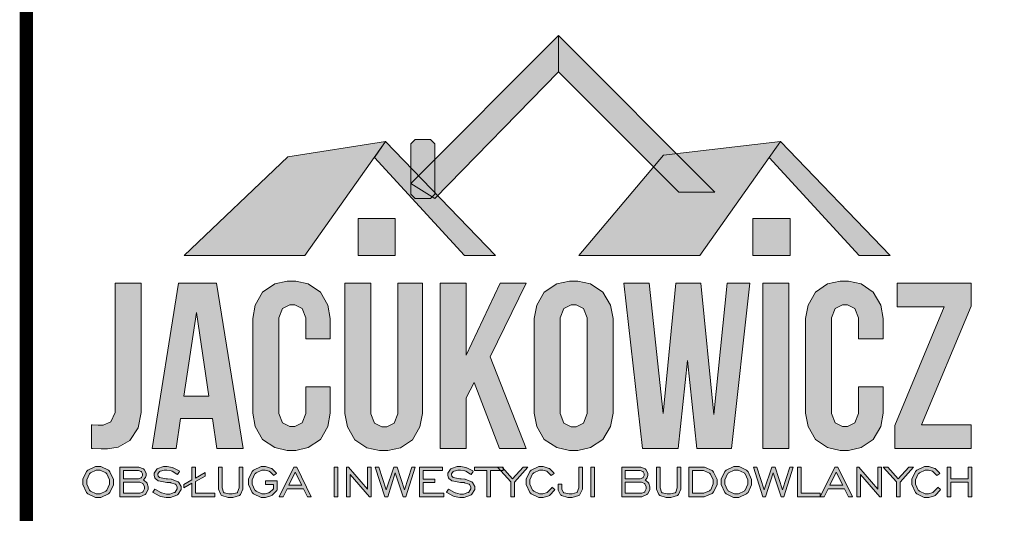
# Model space of a CAD drawing. Header units: metres. Extents: x 8472212 to 8494180, y 5728195 to 5779639.
# Tile 18 of 106: x 8476998 to 8477167, y 5733035 to 5733120. Entities that reach past the tile are written whole.
import ezdxf

# ---------------------------------------------------------------- set-up
doc = ezdxf.new("R2010")
doc.units = ezdxf.units.M
doc.header["$MEASUREMENT"] = 0
doc.layers.add('0A_MJ_tabelka', color=252, linetype='CONTINUOUS', lineweight=5)

# ---------------------------------------------------------------- blocks, each defined once
blk = doc.blocks.new('logssdf')
at = {"layer": '0A_MJ_tabelka'}
h = blk.add_hatch(color=0, dxfattribs=at)
h.dxf.hatch_style = 1
h.paths.add_polyline_path([(12635.82, -3646.7), (12619.37, -3649.31), (12601.87, -3665.92), (12622.22, -3665.92)])
h.paths.add_polyline_path([(12640.05, -3651.11), (12635.82, -3646.7), (12633.93, -3649.38), (12649.09, -3665.92), (12654.31, -3665.92), (12644.59, -3655.82), (12644.12, -3656.31), (12643.66, -3656.02), (12643.38, -3656.31), (12643.13, -3656.31), (12641.04, -3656.31), (12640.79, -3656.31), (12640.05, -3655.57), (12640.05, -3655.32)])
h.paths.add_polyline_path([(12637.45, -3659.65), (12631.18, -3659.65), (12631.18, -3665.92), (12637.45, -3665.92)])
h.paths.add_polyline_path([(12641.35, -3652.45), (12640.05, -3653.75), (12643.66, -3656.02), (12644.12, -3655.57), (12644.12, -3655.33)], flags=17)
h.paths.add_polyline_path([(12640.05, -3653.75), (12640.05, -3655.32), (12640.05, -3655.57), (12640.79, -3656.31), (12641.04, -3656.31), (12643.13, -3656.31), (12643.38, -3656.31), (12643.66, -3656.02)], flags=17)
h.paths.add_polyline_path([(12641.35, -3652.45), (12640.05, -3651.11), (12640.05, -3653.75)], flags=17)
h.paths.add_polyline_path([(12644.12, -3649.68), (12644.12, -3647.37), (12644.12, -3647.12), (12643.38, -3646.38), (12643.13, -3646.38), (12641.04, -3646.38), (12640.79, -3646.38), (12640.05, -3647.12), (12640.05, -3647.37), (12640.05, -3651.11), (12641.35, -3652.45)])
h.paths.add_polyline_path([(12644.12, -3649.68), (12641.35, -3652.45), (12644.12, -3655.33), (12644.12, -3655.32)], flags=17)
h.paths.add_polyline_path([(12664.94, -3634.95), (12664.94, -3628.82), (12644.12, -3649.68), (12644.12, -3655.33), (12644.59, -3655.82)])
h.paths.add_polyline_path([(12644.12, -3655.33), (12644.12, -3655.57), (12643.66, -3656.02), (12644.12, -3656.31), (12644.59, -3655.82)], flags=17)
h.paths.add_polyline_path([(12664.94, -3628.82), (12664.94, -3634.95), (12680.97, -3650.99), (12682.62, -3649.03), (12684.86, -3648.77)])
h.paths.add_polyline_path([(12684.86, -3648.77), (12682.62, -3649.03), (12680.97, -3650.99), (12685.19, -3655.21), (12691.29, -3655.21)], flags=17)
h.paths.add_polyline_path([(12700.43, -3649.38), (12700.43, -3649.38), (12702.32, -3646.7), (12684.86, -3648.77), (12691.29, -3655.21), (12685.19, -3655.21), (12680.97, -3650.99), (12668.36, -3665.92), (12688.72, -3665.92)])
h.paths.add_polyline_path([(12703.95, -3659.65), (12697.68, -3659.65), (12697.68, -3665.92), (12703.95, -3665.92)])
h.paths.add_polyline_path([(12702.32, -3646.7), (12700.43, -3649.38), (12715.6, -3665.92), (12720.81, -3665.92)])
h.paths.add_polyline_path([(12734.43, -3674.45), (12734.43, -3670.55), (12722.01, -3670.55), (12722.01, -3674.53), (12729.93, -3674.53), (12721.61, -3694.51), (12721.61, -3698.41), (12734.43, -3698.41), (12734.43, -3694.42), (12726.11, -3694.42)])
h.paths.add_polyline_path([(12710.95, -3676.95), (12710.95, -3676.42), (12711.56, -3674.83), (12712.8, -3674.21), (12713.22, -3674.21), (12713.63, -3674.21), (12714.87, -3674.83), (12715.49, -3676.42), (12715.49, -3676.95), (12715.49, -3679.94), (12719.62, -3679.94), (12719.62, -3677.23), (12719.62, -3676.49), (12719.21, -3674.25), (12717.97, -3672.05), (12715.92, -3670.7), (12713.8, -3670.23), (12713.1, -3670.23), (12712.38, -3670.23), (12710.26, -3670.7), (12708.22, -3672.05), (12706.98, -3674.25), (12706.57, -3676.49), (12706.57, -3677.23), (12706.57, -3691.72), (12706.57, -3692.46), (12706.98, -3694.69), (12708.22, -3696.89), (12710.26, -3698.25), (12712.38, -3698.73), (12713.1, -3698.73), (12713.8, -3698.73), (12715.92, -3698.25), (12717.97, -3696.89), (12719.21, -3694.69), (12719.62, -3692.46), (12719.62, -3691.72), (12719.62, -3688.02), (12715.49, -3688.02), (12715.49, -3692), (12715.49, -3692.52), (12714.87, -3694.09), (12713.63, -3694.7), (12713.22, -3694.7), (12712.8, -3694.7), (12711.56, -3694.09), (12710.95, -3692.52), (12710.95, -3692)])
h.paths.add_polyline_path([(12703.74, -3670.55), (12699.36, -3670.55), (12699.36, -3698.41), (12703.74, -3698.41)])
h.paths.add_polyline_path([(12697.18, -3670.55), (12693.36, -3670.55), (12691.09, -3692.68), (12688.9, -3670.55), (12684.68, -3670.55), (12682.57, -3692.52), (12680.22, -3670.55), (12675.96, -3670.55), (12679.07, -3698.41), (12685.08, -3698.41), (12686.67, -3683.56), (12688.26, -3698.41), (12694.07, -3698.41)])
h.paths.add_polyline_path([(12674.14, -3677.23), (12674.14, -3676.49), (12673.7, -3674.25), (12672.42, -3672.05), (12670.34, -3670.7), (12668.2, -3670.23), (12667.49, -3670.23), (12666.77, -3670.23), (12664.63, -3670.7), (12662.55, -3672.05), (12661.27, -3674.25), (12660.84, -3676.49), (12660.84, -3677.23), (12660.84, -3691.72), (12660.84, -3692.46), (12661.27, -3694.69), (12662.55, -3696.89), (12664.63, -3698.25), (12666.77, -3698.73), (12667.49, -3698.73), (12668.2, -3698.73), (12670.34, -3698.25), (12672.42, -3696.89), (12673.7, -3694.69), (12674.14, -3692.46), (12674.14, -3691.72)])
h.paths.add_polyline_path([(12669.76, -3692), (12669.76, -3692.52), (12669.14, -3694.12), (12667.9, -3694.75), (12667.49, -3694.75), (12667.07, -3694.75), (12665.83, -3694.12), (12665.22, -3692.52), (12665.22, -3692), (12665.22, -3676.95), (12665.22, -3676.42), (12665.83, -3674.83), (12667.07, -3674.21), (12667.49, -3674.21), (12667.9, -3674.21), (12669.14, -3674.83), (12669.76, -3676.42), (12669.76, -3676.95)], flags=16)
h.paths.add_polyline_path([(12653.4, -3682.97), (12659.49, -3670.55), (12655.11, -3670.55), (12649.38, -3682.69), (12649.38, -3670.55), (12645, -3670.55), (12645, -3698.41), (12649.38, -3698.41), (12649.38, -3689.85), (12650.73, -3687.3), (12654.99, -3698.41), (12659.49, -3698.41)])
h.paths.add_polyline_path([(12642.02, -3691.76), (12642.02, -3670.55), (12637.87, -3670.55), (12637.87, -3692.04), (12637.87, -3692.56), (12637.26, -3694.14), (12636.02, -3694.75), (12635.61, -3694.75), (12635.19, -3694.75), (12633.94, -3694.14), (12633.34, -3692.56), (12633.34, -3692.04), (12633.34, -3670.55), (12628.96, -3670.55), (12628.96, -3691.76), (12628.96, -3692.5), (12629.37, -3694.73), (12630.61, -3696.93), (12632.65, -3698.29), (12634.78, -3698.76), (12635.49, -3698.76), (12636.2, -3698.76), (12638.32, -3698.29), (12640.36, -3696.93), (12641.6, -3694.73), (12642.02, -3692.5)])
h.paths.add_polyline_path([(12626.49, -3692.46), (12626.49, -3691.72), (12626.49, -3688.02), (12622.36, -3688.02), (12622.36, -3692), (12622.36, -3692.52), (12621.74, -3694.09), (12620.5, -3694.7), (12620.09, -3694.7), (12619.67, -3694.7), (12618.43, -3694.09), (12617.82, -3692.52), (12617.82, -3692), (12617.82, -3676.95), (12617.82, -3676.42), (12618.43, -3674.83), (12619.67, -3674.21), (12620.09, -3674.21), (12620.5, -3674.21), (12621.74, -3674.83), (12622.36, -3676.42), (12622.36, -3676.95), (12622.36, -3679.94), (12626.49, -3679.94), (12626.49, -3677.23), (12626.49, -3676.49), (12626.08, -3674.25), (12624.84, -3672.05), (12622.79, -3670.7), (12620.67, -3670.23), (12619.97, -3670.23), (12619.25, -3670.23), (12617.13, -3670.7), (12615.09, -3672.05), (12613.85, -3674.25), (12613.44, -3676.49), (12613.44, -3677.23), (12613.44, -3691.72), (12613.44, -3692.46), (12613.85, -3694.69), (12615.09, -3696.89), (12617.13, -3698.25), (12619.25, -3698.73), (12619.97, -3698.73), (12620.67, -3698.73), (12622.79, -3698.25), (12624.84, -3696.89), (12626.08, -3694.69)])
h.paths.add_polyline_path([(12607.35, -3670.55), (12600.94, -3670.55), (12596.48, -3698.41), (12600.51, -3698.41), (12601.26, -3693.35), (12606.63, -3693.35), (12607.39, -3698.41), (12611.81, -3698.41)])
h.paths.add_polyline_path([(12606.04, -3689.57), (12601.82, -3689.57), (12603.93, -3675.48)], flags=16)
h.paths.add_polyline_path([(12594.65, -3692.34), (12594.65, -3691.48), (12594.65, -3670.55), (12590.27, -3670.55), (12590.27, -3691.8), (12590.27, -3692.33), (12589.54, -3693.94), (12588.21, -3694.47), (12587.76, -3694.47), (12587.39, -3694.47), (12586.25, -3694.43), (12586.25, -3698.41), (12586.43, -3698.42), (12587.88, -3698.48), (12588.36, -3698.48), (12588.95, -3698.48), (12590.74, -3698.17), (12592.75, -3697.07), (12594.13, -3694.92)])
h.paths.add_polyline_path([(12589.97, -3704.05), (12589.97, -3703.61), (12589.36, -3702.31), (12589.24, -3702.19), (12589.11, -3702.06), (12587.85, -3701.45), (12587.39, -3701.45), (12586.96, -3701.45), (12585.67, -3702.06), (12585.55, -3702.18), (12585.43, -3702.3), (12584.83, -3703.58), (12584.83, -3704.05), (12584.83, -3704.48), (12585.43, -3705.79), (12585.55, -3705.92), (12585.67, -3706.04), (12586.93, -3706.65), (12587.39, -3706.65), (12587.82, -3706.65), (12589.11, -3706.04), (12589.24, -3705.92), (12589.36, -3705.79), (12589.97, -3704.52)])
h.paths.add_polyline_path([(12589.33, -3704.39), (12588.87, -3705.4), (12588.78, -3705.5), (12588.69, -3705.59), (12587.74, -3706.07), (12587.39, -3706.07), (12587.06, -3706.07), (12586.09, -3705.59), (12586.01, -3705.5), (12585.91, -3705.4), (12585.46, -3704.41), (12585.46, -3704.05), (12585.46, -3703.71), (12585.91, -3702.7), (12586.01, -3702.6), (12586.09, -3702.51), (12587.04, -3702.03), (12587.39, -3702.03), (12587.72, -3702.03), (12588.69, -3702.5), (12588.78, -3702.6), (12588.87, -3702.69), (12589.33, -3703.69), (12589.33, -3704.05)], flags=16)
h.paths.add_polyline_path([(12595.02, -3703.71), (12595.05, -3703.68), (12595.33, -3703.37), (12595.36, -3703.33), (12595.37, -3703.29), (12595.47, -3702.93), (12595.47, -3702.8), (12595.47, -3702.58), (12595.16, -3701.93), (12595.1, -3701.88), (12595.03, -3701.82), (12594.26, -3701.56), (12593.98, -3701.56), (12591.05, -3701.56), (12591.05, -3706.52), (12594.14, -3706.52), (12594.43, -3706.52), (12595.3, -3706.18), (12595.37, -3706.12), (12595.44, -3706.05), (12595.82, -3705.3), (12595.82, -3705.03), (12595.82, -3704.85), (12595.65, -3704.32), (12595.62, -3704.27), (12595.59, -3704.21), (12595.09, -3703.75)])
h.paths.add_polyline_path([(12594.19, -3703.52), (12594.04, -3703.52), (12591.67, -3703.52), (12591.67, -3702.13), (12594.04, -3702.13), (12594.18, -3702.13), (12594.61, -3702.27), (12594.65, -3702.3), (12594.68, -3702.33), (12594.85, -3702.7), (12594.85, -3702.83), (12594.85, -3702.95), (12594.67, -3703.31), (12594.64, -3703.35), (12594.6, -3703.37)], flags=16)
h.paths.add_polyline_path([(12594.26, -3704.09), (12594.42, -3704.09), (12594.89, -3704.3), (12594.93, -3704.34), (12594.97, -3704.38), (12595.17, -3704.85), (12595.17, -3705.02), (12595.17, -3705.18), (12594.97, -3705.66), (12594.93, -3705.7), (12594.89, -3705.74), (12594.43, -3705.95), (12594.26, -3705.95), (12591.67, -3705.95), (12591.67, -3704.09)], flags=16)
h.paths.add_polyline_path([(12599.85, -3703.6), (12599.73, -3703.59), (12599.69, -3703.58), (12599.08, -3703.53), (12599, -3703.53), (12598.84, -3703.52), (12597.73, -3703.27), (12597.68, -3703.24), (12597.66, -3703.22), (12597.51, -3703.05), (12597.5, -3703.03), (12597.49, -3703.01), (12597.45, -3702.85), (12597.45, -3702.8), (12597.45, -3702.67), (12597.75, -3702.28), (12597.81, -3702.25), (12597.87, -3702.21), (12598.5, -3702.03), (12598.74, -3702.03), (12598.97, -3702.03), (12599.69, -3702.18), (12599.78, -3702.22), (12599.86, -3702.24), (12600.67, -3702.71), (12600.74, -3702.77), (12601.1, -3702.26), (12601.01, -3702.19), (12600.05, -3701.69), (12599.95, -3701.66), (12599.85, -3701.62), (12599.03, -3701.45), (12598.72, -3701.45), (12598.4, -3701.45), (12597.43, -3701.77), (12597.34, -3701.84), (12597.25, -3701.9), (12596.8, -3702.58), (12596.8, -3702.82), (12596.8, -3702.96), (12596.95, -3703.37), (12596.98, -3703.42), (12597.01, -3703.46), (12597.45, -3703.82), (12597.51, -3703.84), (12597.58, -3703.88), (12598.97, -3704.12), (12599.18, -3704.13), (12599.22, -3704.13), (12599.53, -3704.16), (12599.55, -3704.16), (12599.64, -3704.17), (12600.35, -3704.4), (12600.41, -3704.44), (12600.46, -3704.48), (12600.71, -3704.88), (12600.71, -3705.04), (12600.71, -3705.21), (12600.36, -3705.74), (12600.29, -3705.79), (12600.21, -3705.83), (12599.45, -3706.08), (12599.17, -3706.08), (12598.91, -3706.08), (12598.13, -3705.9), (12598.04, -3705.87), (12597.94, -3705.83), (12597.04, -3705.31), (12596.95, -3705.24), (12596.59, -3705.77), (12596.68, -3705.84), (12597.69, -3706.4), (12597.8, -3706.44), (12597.9, -3706.47), (12598.84, -3706.65), (12599.18, -3706.65), (12599.55, -3706.65), (12600.66, -3706.27), (12600.76, -3706.2), (12600.86, -3706.12), (12601.37, -3705.34), (12601.37, -3705.05), (12601.37, -3704.82), (12601, -3704.14), (12600.93, -3704.07), (12600.85, -3704)])
h.paths.add_polyline_path([(12605.43, -3703.05), (12605.43, -3702.46), (12603.81, -3703.4), (12603.81, -3701.56), (12603.19, -3701.56), (12603.19, -3703.67), (12601.81, -3704.46), (12601.81, -3705.05), (12603.19, -3704.27), (12603.19, -3706.52), (12607.04, -3706.52), (12607.04, -3705.95), (12603.81, -3705.95), (12603.81, -3703.99)])
h.paths.add_polyline_path([(12608.28, -3701.56), (12607.66, -3701.56), (12607.66, -3704.94), (12607.66, -3705.25), (12608.05, -3706.18), (12608.13, -3706.26), (12608.21, -3706.32), (12609.31, -3706.65), (12609.71, -3706.65), (12610.07, -3706.65), (12611.19, -3706.32), (12611.27, -3706.26), (12611.35, -3706.18), (12611.75, -3705.27), (12611.75, -3704.94), (12611.75, -3701.56), (12611.13, -3701.56), (12611.13, -3704.77), (12611.13, -3705.02), (12610.89, -3705.76), (12610.84, -3705.81), (12610.79, -3705.85), (12609.99, -3706.07), (12609.71, -3706.07), (12609.43, -3706.07), (12608.61, -3705.85), (12608.57, -3705.81), (12608.52, -3705.76), (12608.28, -3705.03), (12608.28, -3704.77)])
h.paths.add_polyline_path([(12613.36, -3703.71), (12613.81, -3702.7), (12613.9, -3702.6), (12613.99, -3702.51), (12614.94, -3702.03), (12615.29, -3702.03), (12615.52, -3702.03), (12616.2, -3702.24), (12616.27, -3702.28), (12616.34, -3702.32), (12616.91, -3702.9), (12616.95, -3702.98), (12617.46, -3702.61), (12617.4, -3702.52), (12616.63, -3701.8), (12616.54, -3701.75), (12616.45, -3701.7), (12615.6, -3701.45), (12615.29, -3701.45), (12614.85, -3701.45), (12613.57, -3702.06), (12613.45, -3702.18), (12613.33, -3702.3), (12612.73, -3703.58), (12612.73, -3704.05), (12612.73, -3704.48), (12613.33, -3705.79), (12613.45, -3705.92), (12613.57, -3706.04), (12614.83, -3706.65), (12615.29, -3706.65), (12615.59, -3706.65), (12616.5, -3706.38), (12616.6, -3706.32), (12616.69, -3706.27), (12617.48, -3705.47), (12617.54, -3705.37), (12617.54, -3703.88), (12615.57, -3703.88), (12615.57, -3704.45), (12616.92, -3704.45), (12616.92, -3705.18), (12616.87, -3705.25), (12616.28, -3705.81), (12616.22, -3705.84), (12616.15, -3705.88), (12615.52, -3706.07), (12615.29, -3706.07), (12614.96, -3706.07), (12613.99, -3705.59), (12613.9, -3705.5), (12613.81, -3705.4), (12613.36, -3704.41), (12613.36, -3704.05)])
h.paths.add_polyline_path([(12620.84, -3701.56), (12620.33, -3701.56), (12617.9, -3706.52), (12618.56, -3706.52), (12619.22, -3705.19), (12621.96, -3705.19), (12622.63, -3706.52), (12623.3, -3706.52)])
h.paths.add_polyline_path([(12621.69, -3704.61), (12619.5, -3704.61), (12620.59, -3702.41)], flags=16)
h.paths.add_polyline_path([(12627.75, -3701.53), (12627.13, -3701.53), (12627.13, -3706.52), (12627.75, -3706.52)])
h.paths.add_polyline_path([(12629.86, -3702.81), (12633.09, -3706.52), (12633.4, -3706.52), (12633.4, -3701.56), (12632.79, -3701.56), (12632.79, -3705.27), (12629.57, -3701.56), (12629.24, -3701.56), (12629.24, -3706.52), (12629.86, -3706.52)])
h.paths.add_polyline_path([(12637.45, -3702.53), (12638.76, -3706.52), (12639.21, -3706.52), (12640.82, -3701.56), (12640.23, -3701.56), (12639, -3705.38), (12637.74, -3701.56), (12637.18, -3701.56), (12635.92, -3705.39), (12634.69, -3701.56), (12634.08, -3701.56), (12635.7, -3706.52), (12636.16, -3706.52)])
h.paths.add_polyline_path([(12642.13, -3704.16), (12644.12, -3704.16), (12644.12, -3703.59), (12642.13, -3703.59), (12642.13, -3702.13), (12645.41, -3702.13), (12645.41, -3701.56), (12641.51, -3701.56), (12641.51, -3706.52), (12645.62, -3706.52), (12645.62, -3705.95), (12642.13, -3705.95)])
h.paths.add_polyline_path([(12650.84, -3705.05), (12650.84, -3704.82), (12650.47, -3704.14), (12650.4, -3704.07), (12650.32, -3704), (12649.33, -3703.6), (12649.21, -3703.59), (12648.56, -3703.53), (12648.48, -3703.53), (12648.31, -3703.52), (12647.21, -3703.27), (12647.14, -3703.23), (12646.98, -3703.04), (12646.92, -3702.85), (12646.92, -3702.8), (12646.92, -3702.67), (12647.22, -3702.28), (12647.28, -3702.25), (12647.34, -3702.21), (12647.97, -3702.03), (12648.21, -3702.03), (12648.44, -3702.03), (12649.16, -3702.18), (12649.25, -3702.22), (12649.33, -3702.24), (12650.22, -3702.76), (12650.58, -3702.26), (12650.48, -3702.19), (12649.52, -3701.69), (12649.43, -3701.66), (12649.32, -3701.62), (12648.5, -3701.45), (12648.2, -3701.45), (12647.87, -3701.45), (12646.9, -3701.77), (12646.81, -3701.84), (12646.72, -3701.9), (12646.27, -3702.58), (12646.27, -3702.82), (12646.27, -3702.96), (12646.42, -3703.37), (12646.5, -3703.47), (12646.92, -3703.82), (12647.05, -3703.88), (12648.44, -3704.12), (12648.65, -3704.13), (12648.69, -3704.13), (12649.1, -3704.16), (12649.83, -3704.4), (12649.88, -3704.44), (12649.93, -3704.48), (12650.19, -3704.88), (12650.19, -3705.04), (12650.19, -3705.21), (12649.83, -3705.74), (12649.71, -3705.83), (12648.92, -3706.08), (12648.64, -3706.08), (12648.38, -3706.08), (12647.61, -3705.9), (12647.44, -3705.84), (12646.51, -3705.31), (12646.42, -3705.24), (12646.06, -3705.77), (12646.15, -3705.84), (12647.16, -3706.4), (12647.27, -3706.44), (12647.38, -3706.47), (12648.31, -3706.65), (12648.65, -3706.65), (12649.02, -3706.65), (12650.13, -3706.27), (12650.24, -3706.2), (12650.34, -3706.12), (12650.84, -3705.34)])
h.paths.add_polyline_path([(12653.51, -3702.13), (12655.18, -3702.13), (12654.66, -3701.56), (12650.81, -3701.56), (12650.81, -3702.13), (12652.89, -3702.13), (12652.89, -3706.52), (12653.51, -3706.52)])
h.paths.add_polyline_path([(12655.6, -3701.74), (12655.6, -3702.13), (12655.18, -3702.13), (12656.9, -3704.04), (12656.9, -3706.52), (12657.51, -3706.52), (12657.51, -3704.05), (12659.76, -3701.56), (12658.98, -3701.56), (12657.21, -3703.52)])
h.paths.add_polyline_path([(12655.6, -3701.74), (12655.44, -3701.56), (12654.66, -3701.56), (12655.18, -3702.13), (12655.6, -3702.13)])
h.paths.add_polyline_path([(12655.6, -3701.56), (12655.44, -3701.56), (12655.6, -3701.74)], flags=17)
h.paths.add_polyline_path([(12660.12, -3704.41), (12660.12, -3704.05), (12660.12, -3703.71), (12660.58, -3702.7), (12660.67, -3702.6), (12660.76, -3702.51), (12661.71, -3702.03), (12662.06, -3702.03), (12662.28, -3702.03), (12662.96, -3702.24), (12663.04, -3702.28), (12663.11, -3702.32), (12663.73, -3702.96), (12664.23, -3702.61), (12664.17, -3702.52), (12663.4, -3701.8), (12663.31, -3701.75), (12663.21, -3701.7), (12662.36, -3701.45), (12662.05, -3701.45), (12661.62, -3701.45), (12660.34, -3702.06), (12660.22, -3702.18), (12660.1, -3702.3), (12659.49, -3703.58), (12659.49, -3704.05), (12659.49, -3704.48), (12660.1, -3705.79), (12660.22, -3705.92), (12660.34, -3706.04), (12661.6, -3706.65), (12662.06, -3706.65), (12662.37, -3706.65), (12663.31, -3706.36), (12663.4, -3706.3), (12663.5, -3706.24), (12664.28, -3705.41), (12664.34, -3705.31), (12663.84, -3704.94), (12663.79, -3705.03), (12663.16, -3705.73), (12663.05, -3705.82), (12662.31, -3706.07), (12662.06, -3706.07), (12661.73, -3706.07), (12660.76, -3705.59), (12660.67, -3705.5), (12660.58, -3705.4)])
h.paths.add_polyline_path([(12668.96, -3705.27), (12668.96, -3704.94), (12668.96, -3701.56), (12668.34, -3701.56), (12668.34, -3704.77), (12668.34, -3705.01), (12668.1, -3705.75), (12668.02, -3705.84), (12667.25, -3706.07), (12666.99, -3706.07), (12666.72, -3706.07), (12665.9, -3705.89), (12665.79, -3705.82), (12665.49, -3705.33), (12665.49, -3705.16), (12665.49, -3704.39), (12664.87, -3704.39), (12664.87, -3705.18), (12664.87, -3705.43), (12665.28, -3706.22), (12665.37, -3706.29), (12665.44, -3706.35), (12666.5, -3706.65), (12666.87, -3706.65), (12667.25, -3706.65), (12668.39, -3706.32), (12668.47, -3706.26), (12668.55, -3706.18)])
h.paths.add_polyline_path([(12671.02, -3701.53), (12670.39, -3701.53), (12670.39, -3706.52), (12671.02, -3706.52)])
h.paths.add_polyline_path([(12679.61, -3703.75), (12679.54, -3703.71), (12679.58, -3703.68), (12679.86, -3703.37), (12679.88, -3703.33), (12679.89, -3703.29), (12679.99, -3702.93), (12679.99, -3702.8), (12679.99, -3702.58), (12679.67, -3701.93), (12679.61, -3701.88), (12679.55, -3701.82), (12678.78, -3701.56), (12678.51, -3701.56), (12675.58, -3701.56), (12675.58, -3706.52), (12678.67, -3706.52), (12678.95, -3706.52), (12679.81, -3706.18), (12679.89, -3706.12), (12679.96, -3706.05), (12680.34, -3705.3), (12680.34, -3705.03), (12680.34, -3704.85), (12680.17, -3704.32), (12680.14, -3704.27), (12680.1, -3704.21)])
h.paths.add_polyline_path([(12678.71, -3703.52), (12678.56, -3703.52), (12676.19, -3703.52), (12676.19, -3702.13), (12678.56, -3702.13), (12678.71, -3702.13), (12679.13, -3702.27), (12679.17, -3702.3), (12679.2, -3702.33), (12679.37, -3702.7), (12679.37, -3702.83), (12679.37, -3702.95), (12679.18, -3703.33), (12679.12, -3703.37)], flags=16)
h.paths.add_polyline_path([(12678.94, -3704.09), (12679.41, -3704.3), (12679.46, -3704.34), (12679.49, -3704.38), (12679.7, -3704.85), (12679.7, -3705.02), (12679.7, -3705.18), (12679.49, -3705.67), (12679.41, -3705.74), (12678.95, -3705.95), (12678.79, -3705.95), (12676.19, -3705.95), (12676.19, -3704.09), (12678.79, -3704.09)], flags=16)
h.paths.add_polyline_path([(12682.07, -3701.56), (12681.46, -3701.56), (12681.46, -3704.94), (12681.46, -3705.25), (12681.84, -3706.18), (12681.93, -3706.26), (12682, -3706.32), (12683.1, -3706.65), (12683.49, -3706.65), (12683.86, -3706.65), (12684.98, -3706.32), (12685.06, -3706.26), (12685.14, -3706.18), (12685.54, -3705.27), (12685.54, -3704.94), (12685.54, -3701.56), (12684.92, -3701.56), (12684.92, -3704.77), (12684.92, -3705.02), (12684.68, -3705.76), (12684.59, -3705.85), (12683.78, -3706.07), (12683.5, -3706.07), (12683.23, -3706.07), (12682.4, -3705.85), (12682.36, -3705.81), (12682.31, -3705.76), (12682.07, -3705.03), (12682.07, -3704.77)])
h.paths.add_polyline_path([(12691.05, -3705.73), (12691.64, -3704.5), (12691.64, -3704.05), (12691.64, -3703.63), (12691.04, -3702.37), (12690.93, -3702.25), (12690.81, -3702.13), (12689.51, -3701.56), (12689.04, -3701.56), (12686.91, -3701.56), (12686.91, -3706.52), (12689.04, -3706.52), (12689.48, -3706.52), (12690.82, -3705.96), (12690.94, -3705.85)])
h.paths.add_polyline_path([(12687.53, -3702.13), (12689.04, -3702.13), (12689.37, -3702.13), (12690.38, -3702.57), (12690.47, -3702.66), (12690.56, -3702.74), (12691.01, -3703.7), (12691.01, -3704.05), (12691.01, -3704.37), (12690.57, -3705.35), (12690.48, -3705.44), (12690.39, -3705.52), (12689.4, -3705.95), (12689.04, -3705.95), (12687.53, -3705.95)], flags=16)
h.paths.add_polyline_path([(12697.47, -3704.05), (12697.47, -3703.61), (12696.87, -3702.31), (12696.74, -3702.19), (12696.62, -3702.06), (12695.36, -3701.45), (12694.9, -3701.45), (12694.46, -3701.45), (12693.18, -3702.06), (12693.06, -3702.18), (12692.94, -3702.3), (12692.33, -3703.58), (12692.33, -3704.05), (12692.33, -3704.48), (12692.94, -3705.79), (12693.06, -3705.92), (12693.18, -3706.04), (12694.44, -3706.65), (12694.9, -3706.65), (12695.33, -3706.65), (12696.62, -3706.04), (12696.74, -3705.92), (12696.87, -3705.79), (12697.47, -3704.52)])
h.paths.add_polyline_path([(12692.96, -3704.41), (12692.96, -3704.05), (12692.96, -3703.71), (12693.42, -3702.7), (12693.51, -3702.6), (12693.6, -3702.51), (12694.55, -3702.03), (12694.9, -3702.03), (12695.22, -3702.03), (12696.19, -3702.5), (12696.28, -3702.6), (12696.37, -3702.69), (12696.83, -3703.69), (12696.83, -3704.05), (12696.83, -3704.39), (12696.37, -3705.4), (12696.28, -3705.5), (12696.19, -3705.59), (12695.24, -3706.07), (12694.9, -3706.07), (12694.57, -3706.07), (12693.6, -3705.59), (12693.51, -3705.5), (12693.42, -3705.4)], flags=16)
h.paths.add_polyline_path([(12701.12, -3702.53), (12702.43, -3706.52), (12702.88, -3706.52), (12704.49, -3701.56), (12703.91, -3701.56), (12702.67, -3705.38), (12701.41, -3701.56), (12700.86, -3701.56), (12699.59, -3705.39), (12698.37, -3701.56), (12697.76, -3701.56), (12699.38, -3706.52), (12699.83, -3706.52)])
h.paths.add_polyline_path([(12705.8, -3701.56), (12705.18, -3701.56), (12705.18, -3706.52), (12709.04, -3706.52), (12709.04, -3705.95), (12705.8, -3705.95)])
h.paths.add_polyline_path([(12710.36, -3705.19), (12713.1, -3705.19), (12713.77, -3706.52), (12714.44, -3706.52), (12711.98, -3701.56), (12711.47, -3701.56), (12709.04, -3706.52), (12709.7, -3706.52)])
h.paths.add_polyline_path([(12710.64, -3704.61), (12711.73, -3702.41), (12712.82, -3704.61)], flags=16)
h.paths.add_polyline_path([(12734.58, -3701.56), (12733.96, -3701.56), (12733.96, -3703.52), (12731.04, -3703.52), (12731.04, -3701.56), (12730.41, -3701.56), (12730.41, -3706.52), (12731.04, -3706.52), (12731.04, -3704.09), (12733.96, -3704.09), (12733.96, -3706.52), (12734.58, -3706.52)])
h.paths.add_polyline_path([(12729.2, -3702.61), (12729.14, -3702.52), (12728.37, -3701.8), (12728.28, -3701.75), (12728.18, -3701.7), (12727.33, -3701.45), (12727.02, -3701.45), (12726.59, -3701.45), (12725.31, -3702.06), (12725.18, -3702.18), (12725.06, -3702.3), (12724.46, -3703.58), (12724.46, -3704.05), (12724.46, -3704.48), (12725.06, -3705.79), (12725.18, -3705.92), (12725.3, -3706.04), (12726.56, -3706.65), (12727.02, -3706.65), (12727.33, -3706.65), (12728.27, -3706.36), (12728.37, -3706.3), (12728.47, -3706.24), (12729.25, -3705.41), (12729.31, -3705.31), (12728.81, -3704.94), (12728.76, -3705.03), (12728.13, -3705.73), (12728, -3705.82), (12727.28, -3706.07), (12727.02, -3706.07), (12726.7, -3706.07), (12725.73, -3705.59), (12725.64, -3705.5), (12725.55, -3705.4), (12725.09, -3704.41), (12725.09, -3704.05), (12725.09, -3703.71), (12725.55, -3702.7), (12725.64, -3702.6), (12725.73, -3702.51), (12726.68, -3702.03), (12727.02, -3702.03), (12727.25, -3702.03), (12727.93, -3702.24), (12728, -3702.28), (12728.07, -3702.32), (12728.64, -3702.9), (12728.68, -3702.98)])
h.paths.add_polyline_path([(12722.48, -3704.05), (12724.73, -3701.56), (12723.94, -3701.56), (12722.18, -3703.52), (12720.4, -3701.56), (12719.63, -3701.56), (12721.86, -3704.04), (12721.86, -3706.52), (12722.48, -3706.52)])
h.paths.add_polyline_path([(12719.35, -3701.56), (12718.74, -3701.56), (12718.74, -3705.27), (12715.52, -3701.56), (12715.2, -3701.56), (12715.2, -3706.52), (12715.81, -3706.52), (12715.81, -3702.81), (12719.04, -3706.52), (12719.35, -3706.52)])
at = {"layer": '0A_MJ_tabelka', "color": 0}
for points in [[(12644.12, -3656.31), (12640.05, -3653.75), (12664.94, -3628.82), (12664.94, -3634.95), (12644.12, -3656.31)], [(12685.19, -3655.21), (12691.29, -3655.21), (12664.94, -3628.82), (12664.94, -3634.95), (12685.19, -3655.21)], [(12635.82, -3646.7), (12619.37, -3649.31), (12601.87, -3665.92), (12622.22, -3665.92), (12635.82, -3646.7)], [(12635.82, -3646.7), (12654.31, -3665.92), (12649.09, -3665.92), (12633.93, -3649.38), (12635.82, -3646.7)], [(12644.12, -3655.32), (12644.12, -3655.57), (12643.38, -3656.31), (12643.13, -3656.31), (12641.04, -3656.31), (12640.79, -3656.31), (12640.05, -3655.57), (12640.05, -3655.32), (12640.05, -3647.37), (12640.05, -3647.12), (12640.79, -3646.38), (12641.04, -3646.38), (12643.13, -3646.38), (12643.38, -3646.38), (12644.12, -3647.12), (12644.12, -3647.37), (12644.12, -3655.32)], [(12702.32, -3646.7), (12682.62, -3649.03), (12668.36, -3665.92), (12688.72, -3665.92), (12702.32, -3646.7)], [(12702.32, -3646.7), (12720.81, -3665.92), (12715.6, -3665.92), (12700.43, -3649.38), (12702.32, -3646.7)], [(12631.18, -3659.65), (12637.45, -3659.65), (12637.45, -3665.92), (12631.18, -3665.92), (12631.18, -3659.65)], [(12697.68, -3659.65), (12703.95, -3659.65), (12703.95, -3665.92), (12697.68, -3665.92), (12697.68, -3659.65)], [(12622.36, -3688.02), (12622.36, -3692), (12622.36, -3692.52), (12621.74, -3694.09), (12620.5, -3694.7), (12620.09, -3694.7), (12619.67, -3694.7), (12618.43, -3694.09), (12617.82, -3692.52), (12617.82, -3692), (12617.82, -3676.95), (12617.82, -3676.42), (12618.43, -3674.83), (12619.67, -3674.21), (12620.09, -3674.21), (12620.5, -3674.21), (12621.74, -3674.83), (12622.36, -3676.42), (12622.36, -3676.95), (12622.36, -3679.94), (12626.49, -3679.94), (12626.49, -3677.23), (12626.49, -3676.49), (12626.08, -3674.25), (12624.84, -3672.05), (12622.79, -3670.7), (12620.67, -3670.23), (12619.97, -3670.23), (12619.25, -3670.23), (12617.13, -3670.7), (12615.09, -3672.05), (12613.85, -3674.25), (12613.44, -3676.49), (12613.44, -3677.23), (12613.44, -3691.72), (12613.44, -3692.46), (12613.85, -3694.69), (12615.09, -3696.89), (12617.13, -3698.25), (12619.25, -3698.73), (12619.97, -3698.73), (12620.67, -3698.73), (12622.79, -3698.25), (12624.84, -3696.89), (12626.08, -3694.69), (12626.49, -3692.46), (12626.49, -3691.72), (12626.49, -3688.02), (12622.36, -3688.02)], [(12660.84, -3691.72), (12660.84, -3692.46), (12661.27, -3694.69), (12662.55, -3696.89), (12664.63, -3698.25), (12666.77, -3698.73), (12667.49, -3698.73), (12668.2, -3698.73), (12670.34, -3698.25), (12672.42, -3696.89), (12673.7, -3694.69), (12674.14, -3692.46), (12674.14, -3691.72), (12674.14, -3677.23), (12674.14, -3676.49), (12673.7, -3674.25), (12672.42, -3672.05), (12670.34, -3670.7), (12668.2, -3670.23), (12667.49, -3670.23), (12666.77, -3670.23), (12664.63, -3670.7), (12662.55, -3672.05), (12661.27, -3674.25), (12660.84, -3676.49), (12660.84, -3677.23), (12660.84, -3691.72)], [(12715.49, -3688.02), (12715.49, -3692), (12715.49, -3692.52), (12714.87, -3694.09), (12713.63, -3694.7), (12713.22, -3694.7), (12712.8, -3694.7), (12711.56, -3694.09), (12710.95, -3692.52), (12710.95, -3692), (12710.95, -3676.95), (12710.95, -3676.42), (12711.56, -3674.83), (12712.8, -3674.21), (12713.22, -3674.21), (12713.63, -3674.21), (12714.87, -3674.83), (12715.49, -3676.42), (12715.49, -3676.95), (12715.49, -3679.94), (12719.62, -3679.94), (12719.62, -3677.23), (12719.62, -3676.49), (12719.21, -3674.25), (12717.97, -3672.05), (12715.92, -3670.7), (12713.8, -3670.23), (12713.1, -3670.23), (12712.38, -3670.23), (12710.26, -3670.7), (12708.22, -3672.05), (12706.98, -3674.25), (12706.57, -3676.49), (12706.57, -3677.23), (12706.57, -3691.72), (12706.57, -3692.46), (12706.98, -3694.69), (12708.22, -3696.89), (12710.26, -3698.25), (12712.38, -3698.73), (12713.1, -3698.73), (12713.8, -3698.73), (12715.92, -3698.25), (12717.97, -3696.89), (12719.21, -3694.69), (12719.62, -3692.46), (12719.62, -3691.72), (12719.62, -3688.02), (12715.49, -3688.02)], [(12586.25, -3698.41), (12586.43, -3698.42), (12587.88, -3698.48), (12588.36, -3698.48), (12588.95, -3698.48), (12590.74, -3698.17), (12592.75, -3697.07), (12594.13, -3694.92), (12594.65, -3692.34), (12594.65, -3691.48), (12594.65, -3670.55), (12590.27, -3670.55), (12590.27, -3691.8), (12590.27, -3692.33), (12589.54, -3693.94), (12588.21, -3694.47), (12587.76, -3694.47), (12587.39, -3694.47), (12586.37, -3694.43), (12586.25, -3694.42), (12586.25, -3698.41)], [(12607.35, -3670.55), (12600.94, -3670.55), (12596.48, -3698.41), (12600.51, -3698.41), (12601.26, -3693.35), (12606.63, -3693.35), (12607.39, -3698.41), (12611.81, -3698.41), (12607.35, -3670.55)], [(12628.96, -3670.55), (12628.96, -3691.76), (12628.96, -3692.5), (12629.37, -3694.73), (12630.61, -3696.93), (12632.65, -3698.29), (12634.78, -3698.76), (12635.49, -3698.76), (12636.2, -3698.76), (12638.32, -3698.29), (12640.36, -3696.93), (12641.6, -3694.73), (12642.02, -3692.5), (12642.02, -3691.76), (12642.02, -3670.55), (12637.87, -3670.55), (12637.87, -3692.04), (12637.87, -3692.56), (12637.26, -3694.14), (12636.02, -3694.75), (12635.61, -3694.75), (12635.19, -3694.75), (12633.94, -3694.14), (12633.34, -3692.56), (12633.34, -3692.04), (12633.34, -3670.55), (12628.96, -3670.55)], [(12654.99, -3698.41), (12659.49, -3698.41), (12653.4, -3682.97), (12659.49, -3670.55), (12655.11, -3670.55), (12649.38, -3682.69), (12649.38, -3670.55), (12645, -3670.55), (12645, -3698.41), (12649.38, -3698.41), (12649.38, -3689.85), (12650.73, -3687.3), (12654.99, -3698.41)], [(12688.26, -3698.41), (12694.07, -3698.41), (12697.18, -3670.55), (12693.36, -3670.55), (12691.09, -3692.68), (12688.9, -3670.55), (12684.68, -3670.55), (12682.57, -3692.52), (12680.22, -3670.55), (12675.96, -3670.55), (12679.07, -3698.41), (12685.08, -3698.41), (12686.67, -3683.56), (12688.26, -3698.41)], [(12699.36, -3698.41), (12703.74, -3698.41), (12703.74, -3670.55), (12699.36, -3670.55), (12699.36, -3698.41)], [(12722.01, -3670.55), (12722.01, -3674.53), (12729.93, -3674.53), (12721.61, -3694.51), (12721.61, -3698.41), (12734.43, -3698.41), (12734.43, -3694.42), (12726.11, -3694.42), (12734.43, -3674.45), (12734.43, -3670.55), (12722.01, -3670.55)], [(12665.22, -3676.95), (12665.22, -3676.42), (12665.83, -3674.83), (12667.07, -3674.21), (12667.49, -3674.21), (12667.9, -3674.21), (12669.14, -3674.83), (12669.76, -3676.42), (12669.76, -3676.95), (12669.76, -3692), (12669.76, -3692.52), (12669.14, -3694.12), (12667.9, -3694.75), (12667.49, -3694.75), (12667.07, -3694.75), (12665.83, -3694.12), (12665.22, -3692.52), (12665.22, -3692), (12665.22, -3676.95)], [(12603.93, -3675.48), (12606.04, -3689.57), (12601.82, -3689.57), (12603.93, -3675.48)], [(12587.39, -3706.65), (12586.93, -3706.65), (12585.67, -3706.04), (12585.55, -3705.92), (12585.43, -3705.79), (12584.83, -3704.48), (12584.83, -3704.05), (12584.83, -3703.58), (12585.43, -3702.3), (12585.55, -3702.18), (12585.67, -3702.06), (12586.96, -3701.45), (12587.39, -3701.45), (12587.85, -3701.45), (12589.11, -3702.06), (12589.24, -3702.19), (12589.36, -3702.31), (12589.97, -3703.61), (12589.97, -3704.05), (12589.97, -3704.52), (12589.36, -3705.79), (12589.24, -3705.92), (12589.11, -3706.04), (12587.82, -3706.65), (12587.39, -3706.65)], [(12591.05, -3706.52), (12591.05, -3701.56), (12593.98, -3701.56), (12594.26, -3701.56), (12595.03, -3701.82), (12595.1, -3701.88), (12595.16, -3701.93), (12595.47, -3702.58), (12595.47, -3702.8), (12595.47, -3702.93), (12595.37, -3703.29), (12595.36, -3703.33), (12595.33, -3703.37), (12595.05, -3703.68), (12595.02, -3703.71), (12595.09, -3703.75), (12595.59, -3704.21), (12595.62, -3704.27), (12595.65, -3704.32), (12595.82, -3704.85), (12595.82, -3705.03), (12595.82, -3705.3), (12595.44, -3706.05), (12595.37, -3706.12), (12595.3, -3706.18), (12594.43, -3706.52), (12594.14, -3706.52), (12591.05, -3706.52)], [(12596.59, -3705.77), (12596.95, -3705.24), (12597.04, -3705.31), (12597.94, -3705.83), (12598.04, -3705.87), (12598.13, -3705.9), (12598.91, -3706.08), (12599.17, -3706.08), (12599.45, -3706.08), (12600.21, -3705.83), (12600.29, -3705.79), (12600.36, -3705.74), (12600.71, -3705.21), (12600.71, -3705.04), (12600.71, -3704.88), (12600.46, -3704.48), (12600.41, -3704.44), (12600.35, -3704.4), (12599.64, -3704.17), (12599.55, -3704.16), (12599.53, -3704.16), (12599.22, -3704.13), (12599.18, -3704.13), (12598.97, -3704.12), (12597.58, -3703.88), (12597.51, -3703.84), (12597.45, -3703.82), (12597.01, -3703.46), (12596.98, -3703.42), (12596.95, -3703.37), (12596.8, -3702.96), (12596.8, -3702.82), (12596.8, -3702.58), (12597.25, -3701.9), (12597.34, -3701.84), (12597.43, -3701.77), (12598.4, -3701.45), (12598.72, -3701.45), (12599.03, -3701.45), (12599.85, -3701.62), (12599.95, -3701.66), (12600.05, -3701.69), (12601.01, -3702.19), (12601.1, -3702.26), (12600.74, -3702.77), (12600.67, -3702.71), (12599.86, -3702.24), (12599.78, -3702.22), (12599.69, -3702.18), (12598.97, -3702.03), (12598.74, -3702.03), (12598.5, -3702.03), (12597.87, -3702.21), (12597.81, -3702.25), (12597.75, -3702.28), (12597.45, -3702.67), (12597.45, -3702.8), (12597.45, -3702.85), (12597.49, -3703.01), (12597.5, -3703.03), (12597.51, -3703.05), (12597.66, -3703.22), (12597.68, -3703.24), (12597.73, -3703.27), (12598.84, -3703.52), (12599, -3703.53), (12599.08, -3703.53), (12599.69, -3703.58), (12599.73, -3703.59), (12599.85, -3703.6), (12600.85, -3704), (12600.93, -3704.07), (12601, -3704.14), (12601.37, -3704.82), (12601.37, -3705.05), (12601.37, -3705.34), (12600.86, -3706.12), (12600.76, -3706.2), (12600.66, -3706.27), (12599.55, -3706.65), (12599.18, -3706.65), (12598.84, -3706.65), (12597.9, -3706.47), (12597.8, -3706.44), (12597.69, -3706.4), (12596.68, -3705.84), (12596.59, -3705.77)], [(12603.19, -3706.52), (12603.19, -3704.27), (12601.81, -3705.05), (12601.81, -3704.46), (12603.19, -3703.67), (12603.19, -3701.56), (12603.81, -3701.56), (12603.81, -3703.4), (12605.43, -3702.46), (12605.43, -3703.05), (12603.81, -3703.99), (12603.81, -3705.95), (12607.04, -3705.95), (12607.04, -3706.52), (12603.19, -3706.52)], [(12608.28, -3701.56), (12608.28, -3704.77), (12608.28, -3705.03), (12608.52, -3705.76), (12608.57, -3705.81), (12608.61, -3705.85), (12609.43, -3706.07), (12609.71, -3706.07), (12609.99, -3706.07), (12610.79, -3705.85), (12610.84, -3705.81), (12610.89, -3705.76), (12611.13, -3705.02), (12611.13, -3704.77), (12611.13, -3701.56), (12611.75, -3701.56), (12611.75, -3704.94), (12611.75, -3705.27), (12611.35, -3706.18), (12611.27, -3706.26), (12611.19, -3706.32), (12610.07, -3706.65), (12609.71, -3706.65), (12609.31, -3706.65), (12608.21, -3706.32), (12608.13, -3706.26), (12608.05, -3706.18), (12607.66, -3705.25), (12607.66, -3704.94), (12607.66, -3701.56), (12608.28, -3701.56)], [(12616.92, -3705.18), (12616.92, -3704.45), (12615.57, -3704.45), (12615.57, -3703.88), (12617.54, -3703.88), (12617.54, -3705.37), (12617.48, -3705.47), (12616.69, -3706.27), (12616.6, -3706.32), (12616.5, -3706.38), (12615.59, -3706.65), (12615.29, -3706.65), (12614.83, -3706.65), (12613.57, -3706.04), (12613.45, -3705.92), (12613.33, -3705.79), (12612.73, -3704.48), (12612.73, -3704.05), (12612.73, -3703.58), (12613.33, -3702.3), (12613.45, -3702.18), (12613.57, -3702.06), (12614.85, -3701.45), (12615.29, -3701.45), (12615.6, -3701.45), (12616.45, -3701.7), (12616.54, -3701.75), (12616.63, -3701.8), (12617.4, -3702.52), (12617.46, -3702.61), (12616.95, -3702.98), (12616.91, -3702.9), (12616.34, -3702.32), (12616.27, -3702.28), (12616.2, -3702.24), (12615.52, -3702.03), (12615.29, -3702.03), (12614.94, -3702.03), (12613.99, -3702.51), (12613.9, -3702.6), (12613.81, -3702.7), (12613.36, -3703.71), (12613.36, -3704.05), (12613.36, -3704.41), (12613.81, -3705.4), (12613.9, -3705.5), (12613.99, -3705.59), (12614.96, -3706.07), (12615.29, -3706.07), (12615.52, -3706.07), (12616.15, -3705.88), (12616.22, -3705.84), (12616.28, -3705.81), (12616.87, -3705.25), (12616.92, -3705.18)], [(12617.9, -3706.52), (12620.33, -3701.56), (12620.84, -3701.56), (12623.3, -3706.52), (12622.63, -3706.52), (12621.96, -3705.19), (12619.22, -3705.19), (12618.56, -3706.52), (12617.9, -3706.52)], [(12627.13, -3706.52), (12627.13, -3701.53), (12627.75, -3701.53), (12627.75, -3706.52), (12627.13, -3706.52)], [(12629.24, -3706.52), (12629.24, -3701.56), (12629.57, -3701.56), (12632.79, -3705.27), (12632.79, -3701.56), (12633.4, -3701.56), (12633.4, -3706.52), (12633.09, -3706.52), (12629.86, -3702.81), (12629.86, -3706.52), (12629.24, -3706.52)], [(12635.7, -3706.52), (12634.08, -3701.56), (12634.69, -3701.56), (12635.92, -3705.39), (12637.18, -3701.56), (12637.74, -3701.56), (12639, -3705.38), (12640.23, -3701.56), (12640.82, -3701.56), (12639.21, -3706.52), (12638.76, -3706.52), (12637.45, -3702.53), (12636.16, -3706.52), (12635.7, -3706.52)], [(12641.51, -3706.52), (12641.51, -3701.56), (12645.41, -3701.56), (12645.41, -3702.13), (12642.13, -3702.13), (12642.13, -3703.59), (12644.12, -3703.59), (12644.12, -3704.16), (12642.13, -3704.16), (12642.13, -3705.95), (12645.62, -3705.95), (12645.62, -3706.52), (12641.51, -3706.52)], [(12646.06, -3705.77), (12646.42, -3705.24), (12646.51, -3705.31), (12647.41, -3705.83), (12647.51, -3705.87), (12647.61, -3705.9), (12648.38, -3706.08), (12648.64, -3706.08), (12648.92, -3706.08), (12649.69, -3705.83), (12649.76, -3705.79), (12649.83, -3705.74), (12650.19, -3705.21), (12650.19, -3705.04), (12650.19, -3704.88), (12649.93, -3704.48), (12649.88, -3704.44), (12649.83, -3704.4), (12649.11, -3704.17), (12649.03, -3704.16), (12649, -3704.16), (12648.69, -3704.13), (12648.65, -3704.13), (12648.44, -3704.12), (12647.05, -3703.88), (12646.98, -3703.84), (12646.92, -3703.82), (12646.48, -3703.46), (12646.46, -3703.42), (12646.42, -3703.37), (12646.27, -3702.96), (12646.27, -3702.82), (12646.27, -3702.58), (12646.72, -3701.9), (12646.81, -3701.84), (12646.9, -3701.77), (12647.87, -3701.45), (12648.2, -3701.45), (12648.5, -3701.45), (12649.32, -3701.62), (12649.43, -3701.66), (12649.52, -3701.69), (12650.48, -3702.19), (12650.58, -3702.26), (12650.21, -3702.77), (12650.14, -3702.71), (12649.33, -3702.24), (12649.25, -3702.22), (12649.16, -3702.18), (12648.44, -3702.03), (12648.21, -3702.03), (12647.97, -3702.03), (12647.34, -3702.21), (12647.28, -3702.25), (12647.22, -3702.28), (12646.92, -3702.67), (12646.92, -3702.8), (12646.92, -3702.85), (12646.97, -3703.01), (12646.98, -3703.03), (12646.99, -3703.05), (12647.14, -3703.22), (12647.16, -3703.24), (12647.21, -3703.27), (12648.31, -3703.52), (12648.48, -3703.53), (12648.56, -3703.53), (12649.16, -3703.58), (12649.21, -3703.59), (12649.33, -3703.6), (12650.32, -3704), (12650.4, -3704.07), (12650.47, -3704.14), (12650.84, -3704.82), (12650.84, -3705.05), (12650.84, -3705.34), (12650.34, -3706.12), (12650.24, -3706.2), (12650.13, -3706.27), (12649.02, -3706.65), (12648.65, -3706.65), (12648.31, -3706.65), (12647.38, -3706.47), (12647.27, -3706.44), (12647.16, -3706.4), (12646.15, -3705.84), (12646.06, -3705.77)], [(12652.89, -3706.52), (12652.89, -3702.13), (12650.81, -3702.13), (12650.81, -3701.56), (12655.6, -3701.56), (12655.6, -3702.13), (12653.51, -3702.13), (12653.51, -3706.52), (12652.89, -3706.52)], [(12656.9, -3706.52), (12656.9, -3704.04), (12654.66, -3701.56), (12655.44, -3701.56), (12657.21, -3703.52), (12658.98, -3701.56), (12659.76, -3701.56), (12657.51, -3704.05), (12657.51, -3706.52), (12656.9, -3706.52)], [(12663.84, -3704.94), (12664.34, -3705.31), (12664.28, -3705.41), (12663.5, -3706.24), (12663.4, -3706.3), (12663.31, -3706.36), (12662.37, -3706.65), (12662.06, -3706.65), (12661.6, -3706.65), (12660.34, -3706.04), (12660.22, -3705.92), (12660.1, -3705.79), (12659.49, -3704.48), (12659.49, -3704.05), (12659.49, -3703.58), (12660.1, -3702.3), (12660.22, -3702.18), (12660.34, -3702.06), (12661.62, -3701.45), (12662.05, -3701.45), (12662.36, -3701.45), (12663.21, -3701.7), (12663.31, -3701.75), (12663.4, -3701.8), (12664.17, -3702.52), (12664.23, -3702.61), (12663.71, -3702.98), (12663.67, -3702.9), (12663.11, -3702.32), (12663.04, -3702.28), (12662.96, -3702.24), (12662.28, -3702.03), (12662.06, -3702.03), (12661.71, -3702.03), (12660.76, -3702.51), (12660.67, -3702.6), (12660.58, -3702.7), (12660.12, -3703.71), (12660.12, -3704.05), (12660.12, -3704.41), (12660.58, -3705.4), (12660.67, -3705.5), (12660.76, -3705.59), (12661.73, -3706.07), (12662.06, -3706.07), (12662.31, -3706.07), (12663.02, -3705.83), (12663.09, -3705.78), (12663.16, -3705.73), (12663.79, -3705.03), (12663.84, -3704.94)], [(12664.87, -3704.39), (12665.49, -3704.39), (12665.49, -3705.16), (12665.49, -3705.33), (12665.78, -3705.82), (12665.84, -3705.86), (12665.9, -3705.89), (12666.72, -3706.07), (12666.99, -3706.07), (12667.25, -3706.07), (12668.01, -3705.84), (12668.06, -3705.8), (12668.1, -3705.75), (12668.34, -3705.01), (12668.34, -3704.77), (12668.34, -3701.56), (12668.96, -3701.56), (12668.96, -3704.94), (12668.96, -3705.27), (12668.55, -3706.18), (12668.47, -3706.26), (12668.39, -3706.32), (12667.25, -3706.65), (12666.87, -3706.65), (12666.5, -3706.65), (12665.44, -3706.35), (12665.37, -3706.29), (12665.28, -3706.22), (12664.87, -3705.43), (12664.87, -3705.18), (12664.87, -3704.39)], [(12670.39, -3706.52), (12670.39, -3701.53), (12671.02, -3701.53), (12671.02, -3706.52), (12670.39, -3706.52)], [(12675.58, -3706.52), (12675.58, -3701.56), (12678.51, -3701.56), (12678.78, -3701.56), (12679.55, -3701.82), (12679.61, -3701.88), (12679.67, -3701.93), (12679.99, -3702.58), (12679.99, -3702.8), (12679.99, -3702.93), (12679.89, -3703.29), (12679.88, -3703.33), (12679.86, -3703.37), (12679.58, -3703.68), (12679.54, -3703.71), (12679.61, -3703.75), (12680.1, -3704.21), (12680.14, -3704.27), (12680.17, -3704.32), (12680.34, -3704.85), (12680.34, -3705.03), (12680.34, -3705.3), (12679.96, -3706.05), (12679.89, -3706.12), (12679.81, -3706.18), (12678.95, -3706.52), (12678.67, -3706.52), (12675.58, -3706.52)], [(12682.07, -3701.56), (12682.07, -3704.77), (12682.07, -3705.03), (12682.31, -3705.76), (12682.36, -3705.81), (12682.4, -3705.85), (12683.23, -3706.07), (12683.5, -3706.07), (12683.78, -3706.07), (12684.59, -3705.85), (12684.63, -3705.81), (12684.68, -3705.76), (12684.92, -3705.02), (12684.92, -3704.77), (12684.92, -3701.56), (12685.54, -3701.56), (12685.54, -3704.94), (12685.54, -3705.27), (12685.14, -3706.18), (12685.06, -3706.26), (12684.98, -3706.32), (12683.86, -3706.65), (12683.49, -3706.65), (12683.1, -3706.65), (12682, -3706.32), (12681.93, -3706.26), (12681.84, -3706.18), (12681.46, -3705.25), (12681.46, -3704.94), (12681.46, -3701.56), (12682.07, -3701.56)], [(12689.04, -3701.56), (12689.51, -3701.56), (12690.81, -3702.13), (12690.93, -3702.25), (12691.04, -3702.37), (12691.64, -3703.63), (12691.64, -3704.05), (12691.64, -3704.5), (12691.05, -3705.73), (12690.94, -3705.85), (12690.82, -3705.96), (12689.48, -3706.52), (12689.04, -3706.52), (12686.91, -3706.52), (12686.91, -3701.56), (12689.04, -3701.56)], [(12694.9, -3706.65), (12694.44, -3706.65), (12693.18, -3706.04), (12693.06, -3705.92), (12692.94, -3705.79), (12692.33, -3704.48), (12692.33, -3704.05), (12692.33, -3703.58), (12692.94, -3702.3), (12693.06, -3702.18), (12693.18, -3702.06), (12694.46, -3701.45), (12694.9, -3701.45), (12695.36, -3701.45), (12696.62, -3702.06), (12696.74, -3702.19), (12696.87, -3702.31), (12697.47, -3703.61), (12697.47, -3704.05), (12697.47, -3704.52), (12696.87, -3705.79), (12696.74, -3705.92), (12696.62, -3706.04), (12695.33, -3706.65), (12694.9, -3706.65)], [(12699.38, -3706.52), (12697.76, -3701.56), (12698.37, -3701.56), (12699.59, -3705.39), (12700.86, -3701.56), (12701.41, -3701.56), (12702.67, -3705.38), (12703.91, -3701.56), (12704.49, -3701.56), (12702.88, -3706.52), (12702.43, -3706.52), (12701.12, -3702.53), (12699.83, -3706.52), (12699.38, -3706.52)], [(12705.18, -3706.52), (12705.18, -3701.56), (12705.8, -3701.56), (12705.8, -3705.95), (12709.04, -3705.95), (12709.04, -3706.52), (12705.18, -3706.52)], [(12709.04, -3706.52), (12711.47, -3701.56), (12711.98, -3701.56), (12714.44, -3706.52), (12713.77, -3706.52), (12713.1, -3705.19), (12710.36, -3705.19), (12709.7, -3706.52), (12709.04, -3706.52)], [(12715.2, -3706.52), (12715.2, -3701.56), (12715.52, -3701.56), (12718.74, -3705.27), (12718.74, -3701.56), (12719.35, -3701.56), (12719.35, -3706.52), (12719.04, -3706.52), (12715.81, -3702.81), (12715.81, -3706.52), (12715.2, -3706.52)], [(12721.86, -3706.52), (12721.86, -3704.04), (12719.63, -3701.56), (12720.4, -3701.56), (12722.18, -3703.52), (12723.94, -3701.56), (12724.73, -3701.56), (12722.48, -3704.05), (12722.48, -3706.52), (12721.86, -3706.52)], [(12728.81, -3704.94), (12729.31, -3705.31), (12729.25, -3705.41), (12728.47, -3706.24), (12728.37, -3706.3), (12728.27, -3706.36), (12727.33, -3706.65), (12727.02, -3706.65), (12726.56, -3706.65), (12725.3, -3706.04), (12725.18, -3705.92), (12725.06, -3705.79), (12724.46, -3704.48), (12724.46, -3704.05), (12724.46, -3703.58), (12725.06, -3702.3), (12725.18, -3702.18), (12725.31, -3702.06), (12726.59, -3701.45), (12727.02, -3701.45), (12727.33, -3701.45), (12728.18, -3701.7), (12728.28, -3701.75), (12728.37, -3701.8), (12729.14, -3702.52), (12729.2, -3702.61), (12728.68, -3702.98), (12728.64, -3702.9), (12728.07, -3702.32), (12728, -3702.28), (12727.93, -3702.24), (12727.25, -3702.03), (12727.02, -3702.03), (12726.68, -3702.03), (12725.73, -3702.51), (12725.64, -3702.6), (12725.55, -3702.7), (12725.09, -3703.71), (12725.09, -3704.05), (12725.09, -3704.41), (12725.55, -3705.4), (12725.64, -3705.5), (12725.73, -3705.59), (12726.7, -3706.07), (12727.02, -3706.07), (12727.28, -3706.07), (12727.98, -3705.83), (12728.06, -3705.78), (12728.13, -3705.73), (12728.76, -3705.03), (12728.81, -3704.94)], [(12730.41, -3706.52), (12730.41, -3701.56), (12731.04, -3701.56), (12731.04, -3703.52), (12733.96, -3703.52), (12733.96, -3701.56), (12734.58, -3701.56), (12734.58, -3706.52), (12733.96, -3706.52), (12733.96, -3704.09), (12731.04, -3704.09), (12731.04, -3706.52), (12730.41, -3706.52)], [(12587.39, -3706.07), (12587.74, -3706.07), (12588.69, -3705.59), (12588.78, -3705.5), (12588.87, -3705.4), (12589.33, -3704.39), (12589.33, -3704.05), (12589.33, -3703.69), (12588.87, -3702.69), (12588.78, -3702.6), (12588.69, -3702.5), (12587.72, -3702.03), (12587.39, -3702.03), (12587.04, -3702.03), (12586.09, -3702.51), (12586.01, -3702.6), (12585.91, -3702.7), (12585.46, -3703.71), (12585.46, -3704.05), (12585.46, -3704.41), (12585.91, -3705.4), (12586.01, -3705.5), (12586.09, -3705.59), (12587.06, -3706.07), (12587.39, -3706.07)], [(12591.67, -3703.52), (12594.04, -3703.52), (12594.19, -3703.52), (12594.6, -3703.37), (12594.64, -3703.35), (12594.67, -3703.31), (12594.85, -3702.95), (12594.85, -3702.83), (12594.85, -3702.7), (12594.68, -3702.33), (12594.65, -3702.3), (12594.61, -3702.27), (12594.18, -3702.13), (12594.04, -3702.13), (12591.67, -3702.13), (12591.67, -3703.52)], [(12619.5, -3704.61), (12621.69, -3704.61), (12620.59, -3702.41), (12619.5, -3704.61)], [(12676.19, -3703.52), (12678.56, -3703.52), (12678.71, -3703.52), (12679.12, -3703.37), (12679.16, -3703.35), (12679.19, -3703.31), (12679.37, -3702.95), (12679.37, -3702.83), (12679.37, -3702.7), (12679.2, -3702.33), (12679.17, -3702.3), (12679.13, -3702.27), (12678.71, -3702.13), (12678.56, -3702.13), (12676.19, -3702.13), (12676.19, -3703.52)], [(12689.04, -3702.13), (12687.53, -3702.13), (12687.53, -3705.95), (12689.04, -3705.95), (12689.4, -3705.95), (12690.39, -3705.52), (12690.48, -3705.44), (12690.57, -3705.35), (12691.01, -3704.37), (12691.01, -3704.05), (12691.01, -3703.7), (12690.56, -3702.74), (12690.47, -3702.66), (12690.38, -3702.57), (12689.37, -3702.13), (12689.04, -3702.13)], [(12694.9, -3706.07), (12695.24, -3706.07), (12696.19, -3705.59), (12696.28, -3705.5), (12696.37, -3705.4), (12696.83, -3704.39), (12696.83, -3704.05), (12696.83, -3703.69), (12696.37, -3702.69), (12696.28, -3702.6), (12696.19, -3702.5), (12695.22, -3702.03), (12694.9, -3702.03), (12694.55, -3702.03), (12693.6, -3702.51), (12693.51, -3702.6), (12693.42, -3702.7), (12692.96, -3703.71), (12692.96, -3704.05), (12692.96, -3704.41), (12693.42, -3705.4), (12693.51, -3705.5), (12693.6, -3705.59), (12694.57, -3706.07), (12694.9, -3706.07)], [(12710.64, -3704.61), (12712.82, -3704.61), (12711.73, -3702.41), (12710.64, -3704.61)], [(12591.67, -3705.95), (12594.26, -3705.95), (12594.43, -3705.95), (12594.89, -3705.74), (12594.93, -3705.7), (12594.97, -3705.66), (12595.17, -3705.18), (12595.17, -3705.02), (12595.17, -3704.85), (12594.97, -3704.38), (12594.93, -3704.34), (12594.89, -3704.3), (12594.42, -3704.09), (12594.26, -3704.09), (12591.67, -3704.09), (12591.67, -3705.95)], [(12676.19, -3705.95), (12678.79, -3705.95), (12678.95, -3705.95), (12679.41, -3705.74), (12679.46, -3705.7), (12679.49, -3705.66), (12679.7, -3705.18), (12679.7, -3705.02), (12679.7, -3704.85), (12679.49, -3704.38), (12679.46, -3704.34), (12679.41, -3704.3), (12678.94, -3704.09), (12678.79, -3704.09), (12676.19, -3704.09), (12676.19, -3705.95)]]:
    blk.add_lwpolyline(points, close=True, dxfattribs=at)

msp = doc.modelspace()

# ---------------------------------------------------------------- linework, layer by layer
at = {"layer": '0A_MJ_tabelka', "color": 7, "lineweight": 35}
msp.add_line((8476999.35, 5733150.94), (8476999.35, 5732702.56), dxfattribs=at)
msp.add_lwpolyline([(8477556.21, 5733150.94, 2.29, 2.29, 0), (8476999.35, 5733150.94, 2.29, 2.29, 0), (8476999.35, 5732987.25, 0, 0, 0), (8477556.21, 5732987.25, 2.29, 2.29, 0)], format="xyseb", dxfattribs=at)

# ---------------------------------------------------------------- block references
at = {"layer": '0A_MJ_tabelka', "color": 7, "xscale": 1.019507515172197, "yscale": 1.019507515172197, "zscale": 1.019507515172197}
msp.add_blockref('logssdf', (8464178.74, 5736816.97), dxfattribs=at)

doc.saveas('drawing.dxf')
